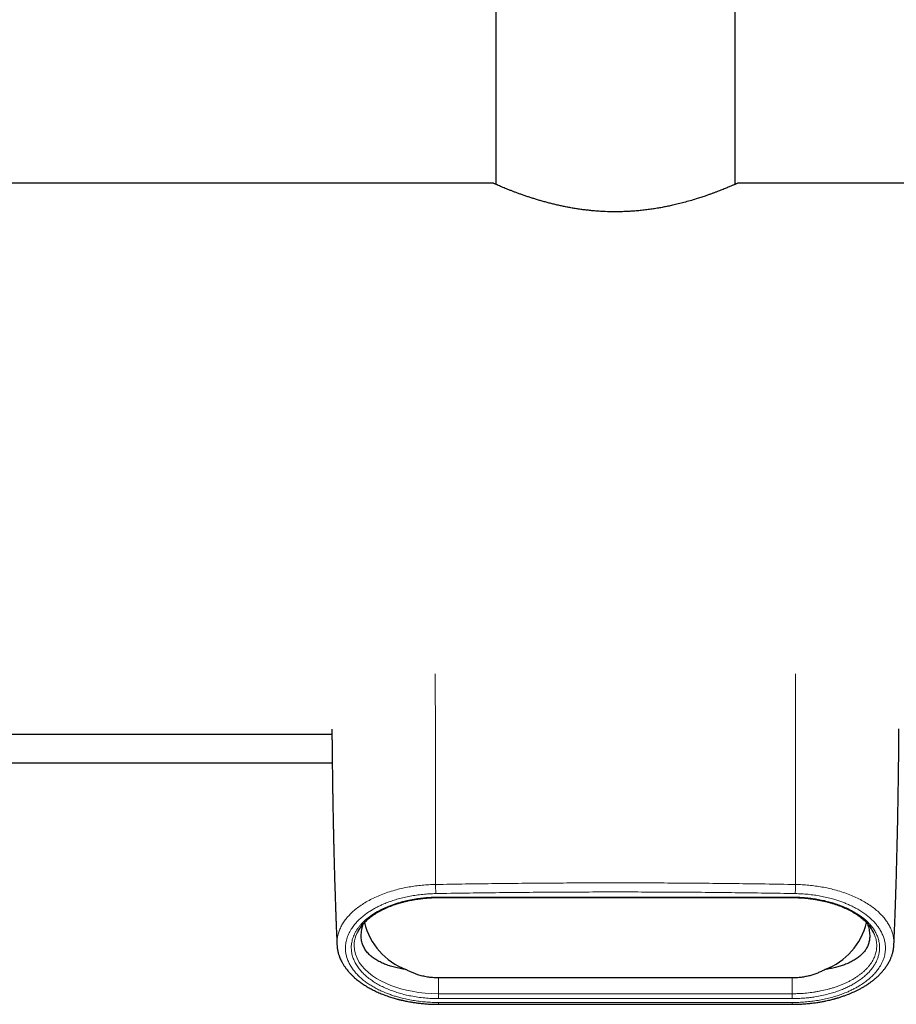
# Model space of a CAD drawing. Header units: millimetres. Extents: x 8 to 2427, y 12 to 2587.
# Tile 71 of 154: x 1071 to 1156, y 922 to 1017. Entities that reach past the tile are written whole.
import ezdxf

# ---------------------------------------------------------------- set-up
doc = ezdxf.new("R2010")
doc.units = ezdxf.units.MM

msp = doc.modelspace()

# ---------------------------------------------------------------- linework, layer by layer
at = {"color": 7, "linetype": 'Continuous', "lineweight": 30}
for p, q in [((1117.274, 1378.2), (1117.274, 1001.223)), ((1140.274, 1001.223), (1140.274, 1378.2)), ((1117.024, 1001.333), (1030.903, 1001.333)), ((1226.805, 1001.333), (1140.517, 1001.333)), ((1003.674, 948.333), (1101.515, 948.333)), ((1038.123, 945.567), (1101.544, 945.567)), ((1111.774, 932.621), (1145.774, 932.621)), ((1102.003, 928.087), (1102.003, 928.08)), ((1155.545, 928.08), (1155.545, 928.087)), ((1145.774, 924.889), (1111.774, 924.889))]:
    msp.add_line(p, q, dxfattribs=at)
at = {"color": 252, "linetype": 'Continuous', "lineweight": 0}
for p, q in [((1038.124, 945.569), (1101.544, 945.569)), ((1111.774, 932.661), (1145.774, 932.661)), ((1111.774, 932.621), (1111.774, 932.661)), ((1145.774, 932.621), (1145.774, 932.661)), ((1111.774, 924.889), (1111.774, 923.37)), ((1145.774, 924.889), (1145.774, 923.37)), ((1111.774, 923.37), (1111.774, 922.901)), ((1111.774, 923.37), (1145.774, 923.37)), ((1145.774, 922.901), (1111.774, 922.901)), ((1145.774, 922.526), (1111.774, 922.526)), ((1145.774, 923.37), (1145.774, 922.901))]:
    msp.add_line(p, q, dxfattribs=at)
at = {"color": 252, "linetype": 'Continuous', "lineweight": 0, "flags": 128}
msp.add_lwpolyline([(1103.959, 929.253), (1103.909, 929.151), (1103.819, 928.927), (1103.747, 928.698), (1103.695, 928.469), (1103.663, 928.236), (1103.651, 928.004), (1103.678, 927.595), (1103.769, 927.187), (1103.926, 926.78), (1104.147, 926.38), (1104.391, 926.044), (1104.685, 925.716), (1105.028, 925.399), (1105.424, 925.093), (1105.806, 924.842), (1106.226, 924.603), (1106.682, 924.38), (1107.177, 924.173), (1107.648, 924.004), (1108.148, 923.85), (1108.672, 923.716), (1109.221, 923.601), (1109.831, 923.502), (1110.466, 923.429), (1111.112, 923.385), (1111.774, 923.37), (1111.774, 923.37), (1111.774, 923.37)], dxfattribs=at)
at = {"color": 7, "linetype": 'Continuous', "lineweight": 30, "flags": 128}
msp.add_lwpolyline([(1111.774, 922.352), (1127.156, 922.352), (1145.774, 922.352)], dxfattribs=at)
at = {"color": 7, "linetype": 'Continuous', "lineweight": 30}
for centre, radius, start, end in [((1110.966, 931.795), 6.532, 194.0873, 249.04558), ((1146.616, 931.764), 6.491, 290.76892, 346.14056)]:
    msp.add_arc(centre, radius, start, end, dxfattribs=at)
for points, knots in [([(1140.517, 1001.33), (1140.519, 1001.331), (1140.525, 1001.334), (1140.494, 1001.32), (1140.44, 1001.296), (1140.366, 1001.264), (1140.284, 1001.228), (1140.185, 1001.185), (1140.068, 1001.134), (1139.935, 1001.077), (1139.785, 1001.014), (1139.618, 1000.944), (1139.434, 1000.868), (1139.234, 1000.787), (1139.018, 1000.7), (1138.786, 1000.609), (1138.538, 1000.514), (1138.275, 1000.415), (1137.997, 1000.313), (1137.704, 1000.208), (1137.363, 1000.09), (1136.972, 999.96), (1136.493, 999.807), (1135.954, 999.645), (1135.384, 999.486), (1134.821, 999.342), (1134.311, 999.221), (1133.826, 999.116), (1133.368, 999.025), (1132.899, 998.94), (1132.417, 998.862), (1131.923, 998.792), (1131.418, 998.731), (1130.903, 998.679), (1130.403, 998.64), (1129.919, 998.612), (1129.334, 998.589), (1128.625, 998.581), (1127.873, 998.599), (1127.199, 998.635), (1126.659, 998.678), (1126.176, 998.726), (1125.75, 998.776), (1125.327, 998.833), (1124.908, 998.897), (1124.494, 998.967), (1124.085, 999.043), (1123.682, 999.124), (1123.281, 999.212), (1122.883, 999.304), (1122.49, 999.402), (1122.105, 999.503), (1121.729, 999.608), (1121.363, 999.714), (1121.008, 999.822), (1120.664, 999.931), (1120.326, 1000.043), (1119.995, 1000.156), (1119.673, 1000.269), (1119.365, 1000.381), (1119.072, 1000.49), (1118.795, 1000.596), (1118.534, 1000.698), (1118.291, 1000.796), (1118.053, 1000.893), (1117.825, 1000.987), (1117.599, 1001.083), (1117.396, 1001.17), (1117.237, 1001.239), (1117.125, 1001.288), (1117.062, 1001.316), (1117.029, 1001.331), (1117.026, 1001.332), (1117.024, 1001.333)], [0, 0, 0, 0, 0.007189, 0.023544, 0.039952, 0.051936, 0.06394, 0.076057, 0.088174, 0.100373, 0.112572, 0.124883, 0.137214, 0.14959, 0.161985, 0.174487, 0.186989, 0.199567, 0.212145, 0.224829, 0.237531, 0.254233, 0.270977, 0.291263, 0.311626, 0.328762, 0.345948, 0.359525, 0.373128, 0.386856, 0.400613, 0.414576, 0.42857, 0.442703, 0.45687, 0.46934, 0.481834, 0.50392, 0.526143, 0.542217, 0.558343, 0.570108, 0.581893, 0.593782, 0.605672, 0.617637, 0.629601, 0.641669, 0.653755, 0.666285, 0.678834, 0.691489, 0.704144, 0.716875, 0.729606, 0.742443, 0.7553, 0.768856, 0.782436, 0.796125, 0.809838, 0.823728, 0.837644, 0.851678, 0.86574, 0.882482, 0.899275, 0.919663, 0.940148, 0.957429, 0.974772, 0.987374, 1, 1, 1, 1]), ([(1101.511, 948.834), (1101.512, 948.715), (1101.514, 948.459), (1101.517, 948.069), (1101.521, 947.667), (1101.525, 947.273), (1101.53, 946.757), (1101.537, 946.127), (1101.546, 945.391), (1101.555, 944.681), (1101.564, 943.989), (1101.573, 943.391), (1101.58, 942.883), (1101.586, 942.561), (1101.589, 942.337), (1101.591, 942.21), (1101.593, 942.086), (1101.595, 941.972), (1101.597, 941.876), (1101.598, 941.804), (1101.599, 941.753), (1101.6, 941.713), (1101.6, 941.675), (1101.601, 941.612), (1101.603, 941.52), (1101.606, 941.379), (1101.609, 941.199), (1101.613, 940.975), (1101.618, 940.717), (1101.623, 940.423), (1101.63, 940.095), (1101.637, 939.74), (1101.645, 939.36), (1101.653, 938.955), (1101.663, 938.52), (1101.673, 938.066), (1101.688, 937.421), (1101.708, 936.605), (1101.734, 935.626), (1101.761, 934.679), (1101.788, 933.777), (1101.815, 932.92), (1101.843, 932.107), (1101.867, 931.424), (1101.887, 930.864), (1101.904, 930.412), (1101.922, 929.943), (1101.942, 929.441), (1101.963, 928.903), (1101.982, 928.447), (1101.994, 928.171), (1101.998, 928.087)], [0, 0, 0, 0, 0.017256, 0.03715, 0.056579, 0.075659, 0.094387, 0.131435, 0.167022, 0.201143, 0.234278, 0.267376, 0.287758, 0.307855, 0.314039, 0.320161, 0.326219, 0.331992, 0.336659, 0.340141, 0.342438, 0.344034, 0.345891, 0.348037, 0.353093, 0.359264, 0.36836, 0.379133, 0.391585, 0.405715, 0.421522, 0.439006, 0.457027, 0.476538, 0.497539, 0.519843, 0.542112, 0.590731, 0.637845, 0.683452, 0.72755, 0.768057, 0.807202, 0.844984, 0.866611, 0.887886, 0.91028, 0.93422, 0.960239, 0.987862, 1, 1, 1, 1]), ([(1155.55, 928.087), (1155.551, 928.11), (1155.557, 928.245), (1155.566, 928.471), (1155.578, 928.756), (1155.588, 929.01), (1155.598, 929.253), (1155.608, 929.496), (1155.618, 929.745), (1155.628, 930), (1155.642, 930.359), (1155.659, 930.829), (1155.681, 931.415), (1155.702, 932.027), (1155.724, 932.663), (1155.745, 933.325), (1155.781, 934.464), (1155.826, 936.065), (1155.875, 938.031), (1155.905, 939.423), (1155.921, 940.244), (1155.927, 940.574), (1155.933, 940.88), (1155.938, 941.153), (1155.942, 941.395), (1155.946, 941.606), (1155.949, 941.793), (1155.952, 941.957), (1155.954, 942.091), (1155.956, 942.196), (1155.958, 942.286), (1155.959, 942.384), (1155.961, 942.504), (1155.964, 942.668), (1155.967, 942.873), (1155.971, 943.111), (1155.974, 943.356), (1155.978, 943.6), (1155.981, 943.845), (1155.985, 944.089), (1155.99, 944.458), (1155.997, 944.958), (1156.005, 945.597), (1156.012, 946.26), (1156.02, 946.947), (1156.026, 947.549), (1156.03, 948.061), (1156.034, 948.457), (1156.036, 948.716), (1156.037, 948.836)], [0, 0, 0, 0, 0.003374, 0.019405, 0.032547, 0.0445, 0.055923, 0.067623, 0.0796, 0.091855, 0.104388, 0.131393, 0.159608, 0.189034, 0.219671, 0.251521, 0.28455, 0.384152, 0.482702, 0.568522, 0.585277, 0.601351, 0.616118, 0.629576, 0.640844, 0.650996, 0.660031, 0.667951, 0.674755, 0.679317, 0.683223, 0.687745, 0.693537, 0.7006, 0.711452, 0.723256, 0.735062, 0.74687, 0.75868, 0.770491, 0.782303, 0.812087, 0.842968, 0.875015, 0.908225, 0.942595, 0.962349, 0.982575, 1, 1, 1, 1]), ([(1104.239, 929.727), (1104.251, 929.745), (1104.305, 929.825), (1104.414, 929.963), (1104.567, 930.14), (1104.733, 930.312), (1104.911, 930.48), (1105.101, 930.642), (1105.303, 930.8), (1105.519, 930.954), (1105.745, 931.102), (1105.982, 931.244), (1106.229, 931.381), (1106.486, 931.511), (1106.752, 931.635), (1107.025, 931.752), (1107.305, 931.861), (1107.592, 931.964), (1107.888, 932.06), (1108.191, 932.149), (1108.5, 932.231), (1108.813, 932.305), (1109.129, 932.371), (1109.448, 932.429), (1109.771, 932.48), (1110.097, 932.523), (1110.426, 932.558), (1110.757, 932.586), (1111.091, 932.606), (1111.427, 932.617), (1111.655, 932.621), (1111.771, 932.621), (1111.774, 932.621)], [0, 0, 0, 0, 0.012017, 0.0516, 0.090731, 0.129331, 0.167402, 0.205073, 0.242469, 0.279709, 0.317014, 0.353361, 0.389762, 0.425952, 0.461749, 0.49699, 0.53168, 0.566188, 0.600804, 0.635213, 0.669343, 0.703135, 0.736547, 0.769479, 0.802548, 0.835369, 0.868049, 0.900693, 0.933396, 0.966233, 0.999213, 1, 1, 1, 1]), ([(1145.774, 932.621), (1145.862, 932.62), (1146.061, 932.618), (1146.359, 932.609), (1146.675, 932.593), (1146.984, 932.57), (1147.3, 932.539), (1147.619, 932.5), (1147.94, 932.453), (1148.261, 932.398), (1148.578, 932.336), (1148.892, 932.266), (1149.202, 932.189), (1149.506, 932.104), (1149.804, 932.013), (1150.093, 931.915), (1150.373, 931.811), (1150.644, 931.701), (1150.906, 931.585), (1151.161, 931.462), (1151.409, 931.332), (1151.647, 931.197), (1151.876, 931.055), (1152.095, 930.908), (1152.303, 930.755), (1152.499, 930.598), (1152.684, 930.436), (1152.856, 930.27), (1153.016, 930.101), (1153.162, 929.927), (1153.26, 929.802), (1153.305, 929.734), (1153.311, 929.725)], [0, 0, 0, 0, 0.025664, 0.058137, 0.087243, 0.118285, 0.149174, 0.181451, 0.214072, 0.247028, 0.280297, 0.313847, 0.34764, 0.381628, 0.415758, 0.449973, 0.484208, 0.518381, 0.552515, 0.587549, 0.622904, 0.658596, 0.694632, 0.731011, 0.767728, 0.80477, 0.842122, 0.879763, 0.917668, 0.955819, 0.994427, 1, 1, 1, 1]), ([(1108.63, 925.695), (1108.534, 925.709), (1108.343, 925.738), (1107.974, 925.805), (1107.53, 925.906), (1107.03, 926.051), (1106.562, 926.224), (1106.131, 926.423), (1105.737, 926.646), (1105.387, 926.891), (1105.127, 927.117), (1104.938, 927.315), (1104.803, 927.474), (1104.684, 927.646), (1104.578, 927.833), (1104.489, 928.034), (1104.418, 928.247), (1104.366, 928.47), (1104.333, 928.709), (1104.323, 928.964), (1104.338, 929.236), (1104.379, 929.523), (1104.447, 929.802), (1104.506, 930.001), (1104.544, 930.102), (1104.551, 930.118)], [0, 0, 0, 0, 0.02979, 0.059634, 0.119672, 0.180902, 0.242493, 0.305635, 0.369123, 0.433639, 0.498489, 0.535017, 0.571602, 0.608365, 0.645212, 0.682886, 0.720647, 0.758678, 0.796806, 0.837761, 0.878856, 0.920452, 0.962263, 0.994038, 1, 1, 1, 1]), ([(1152.998, 930.117), (1153, 930.112), (1153.041, 930.005), (1153.097, 929.812), (1153.165, 929.533), (1153.206, 929.265), (1153.223, 929.026), (1153.22, 928.811), (1153.198, 928.555), (1153.136, 928.248), (1153.009, 927.9), (1152.86, 927.634), (1152.719, 927.444), (1152.563, 927.261), (1152.338, 927.038), (1152.019, 926.786), (1151.653, 926.552), (1151.245, 926.338), (1150.818, 926.158), (1150.376, 926.008), (1149.925, 925.884), (1149.442, 925.776), (1149.093, 925.722), (1148.918, 925.695)], [0, 0, 0, 0, 0.0016555, 0.0396215, 0.0778328, 0.1166378, 0.1555958, 0.1861114, 0.2166824, 0.2781854, 0.3409464, 0.40411, 0.4353698, 0.466669, 0.52951, 0.5932651, 0.6573431, 0.7198824, 0.7827579, 0.8364016, 0.8902863, 0.9449868, 1, 1, 1, 1]), ([(1104.247, 929.738), (1104.213, 929.69), (1104.129, 929.57), (1104.034, 929.407), (1103.979, 929.293), (1103.959, 929.253)], [0, 0, 0, 0, 0.304704, 0.753762, 1, 1, 1, 1]), ([(1153.582, 929.27), (1153.58, 929.274), (1153.545, 929.35), (1153.458, 929.497), (1153.37, 929.649), (1153.309, 929.727), (1153.303, 929.736)], [0, 0, 0, 0, 0.026428, 0.483344, 0.941086, 1, 1, 1, 1]), ([(1101.998, 928.082), (1102, 928.039), (1102.006, 927.946), (1102.02, 927.809), (1102.041, 927.659), (1102.069, 927.506), (1102.103, 927.357), (1102.14, 927.221), (1102.177, 927.102), (1102.212, 926.998), (1102.258, 926.876), (1102.321, 926.721), (1102.414, 926.524), (1102.528, 926.312), (1102.664, 926.088), (1102.815, 925.868), (1102.973, 925.662), (1103.133, 925.471), (1103.305, 925.283), (1103.493, 925.095), (1103.688, 924.915), (1103.879, 924.753), (1104.068, 924.603), (1104.29, 924.437), (1104.567, 924.246), (1104.907, 924.034), (1105.286, 923.821), (1105.698, 923.614), (1106.136, 923.417), (1106.589, 923.237), (1106.969, 923.103), (1107.265, 923.009), (1107.479, 922.944), (1107.683, 922.887), (1107.849, 922.842), (1107.975, 922.81), (1108.064, 922.788), (1108.139, 922.77), (1108.211, 922.753), (1108.303, 922.731), (1108.433, 922.702), (1108.611, 922.665), (1108.836, 922.62), (1109.108, 922.571), (1109.427, 922.52), (1109.797, 922.47), (1110.217, 922.423), (1110.689, 922.385), (1111.214, 922.357), (1111.582, 922.354), (1111.774, 922.352)], [0, 0, 0, 0, 0.011964, 0.026205, 0.042765, 0.061628, 0.080043, 0.096107, 0.110172, 0.122237, 0.132955, 0.153429, 0.175937, 0.200765, 0.227973, 0.25563, 0.280857, 0.303922, 0.327813, 0.353244, 0.377985, 0.400172, 0.420209, 0.441435, 0.471946, 0.505533, 0.540497, 0.576427, 0.613122, 0.649438, 0.683673, 0.699712, 0.715281, 0.73035, 0.74365, 0.750787, 0.756973, 0.762205, 0.766536, 0.772101, 0.781279, 0.793496, 0.808747, 0.827016, 0.848274, 0.872468, 0.89967, 0.929984, 0.963424, 1, 1, 1, 1]), ([(1145.774, 922.352), (1145.976, 922.354), (1146.366, 922.358), (1146.927, 922.391), (1147.44, 922.436), (1147.902, 922.491), (1148.315, 922.552), (1148.677, 922.614), (1148.991, 922.676), (1149.257, 922.734), (1149.478, 922.786), (1149.651, 922.829), (1149.78, 922.863), (1149.868, 922.888), (1149.929, 922.904), (1149.982, 922.92), (1150.05, 922.939), (1150.153, 922.969), (1150.291, 923.011), (1150.455, 923.064), (1150.627, 923.122), (1150.93, 923.228), (1151.349, 923.39), (1151.873, 923.624), (1152.306, 923.845), (1152.659, 924.046), (1152.93, 924.215), (1153.175, 924.379), (1153.407, 924.546), (1153.637, 924.726), (1153.881, 924.933), (1154.121, 925.158), (1154.344, 925.391), (1154.549, 925.628), (1154.744, 925.882), (1154.901, 926.115), (1155.021, 926.316), (1155.104, 926.469), (1155.176, 926.613), (1155.237, 926.749), (1155.289, 926.875), (1155.336, 926.999), (1155.377, 927.12), (1155.416, 927.249), (1155.451, 927.386), (1155.484, 927.533), (1155.51, 927.681), (1155.529, 927.825), (1155.543, 927.954), (1155.547, 928.042), (1155.55, 928.082)], [0, 0, 0, 0, 0.038523, 0.074305, 0.10728, 0.137387, 0.164581, 0.188831, 0.210121, 0.228442, 0.243795, 0.256186, 0.265088, 0.271425, 0.275196, 0.278151, 0.283027, 0.289861, 0.30043, 0.313284, 0.326311, 0.339233, 0.382307, 0.424812, 0.468946, 0.495785, 0.522793, 0.547729, 0.570228, 0.596139, 0.62411, 0.655718, 0.686347, 0.714849, 0.745707, 0.780286, 0.799369, 0.817248, 0.833933, 0.849491, 0.864052, 0.877674, 0.892981, 0.90724, 0.923465, 0.941658, 0.959786, 0.975533, 0.988923, 1, 1, 1, 1]), ([(1111.774, 924.889), (1111.615, 924.893), (1111.296, 924.899), (1110.817, 924.953), (1110.338, 925.039), (1109.914, 925.149), (1109.546, 925.271), (1109.232, 925.394), (1108.925, 925.534), (1108.728, 925.641), (1108.63, 925.695)], [0, 0, 0, 0, 0.143449, 0.287878, 0.435373, 0.583931, 0.686977, 0.790405, 0.895004, 1, 1, 1, 1]), ([(1148.918, 925.695), (1148.805, 925.634), (1148.58, 925.512), (1148.222, 925.355), (1147.85, 925.217), (1147.46, 925.101), (1147.055, 925.009), (1146.636, 924.941), (1146.207, 924.897), (1145.919, 924.892), (1145.774, 924.889)], [0, 0, 0, 0, 0.119554, 0.239702, 0.361701, 0.484331, 0.611507, 0.739361, 0.869319, 1, 1, 1, 1])]:
    msp.add_open_spline(points, degree=3, knots=knots, dxfattribs=at)
at = {"color": 252, "linetype": 'Continuous', "lineweight": 0}
for points, knots in [([(1111.472, 933.879), (1111.47, 935.151), (1111.467, 937.703), (1111.463, 941.502), (1111.459, 945.518), (1111.456, 949.733), (1111.455, 952.672), (1111.454, 954.137)], [0, 0, 0, 0, 0.185675, 0.37219, 0.5593, 0.780253, 1, 1, 1, 1]), ([(1146.093, 954.137), (1146.093, 952.895), (1146.092, 950.404), (1146.089, 946.642), (1146.086, 943.127), (1146.083, 939.871), (1146.08, 936.882), (1146.077, 934.879), (1146.075, 933.879)], [0, 0, 0, 0, 0.186252, 0.373777, 0.561041, 0.707832, 0.854192, 1, 1, 1, 1]), ([(1111.472, 933.879), (1111.257, 933.872), (1110.826, 933.86), (1110.185, 933.809), (1109.55, 933.737), (1108.927, 933.64), (1108.319, 933.521), (1107.69, 933.37), (1107.047, 933.183), (1106.399, 932.957), (1105.786, 932.704), (1105.212, 932.427), (1104.68, 932.128), (1104.193, 931.808), (1103.752, 931.472), (1103.359, 931.12), (1103.014, 930.753), (1102.717, 930.374), (1102.47, 929.986), (1102.274, 929.591), (1102.127, 929.189), (1102.034, 928.783), (1101.99, 928.414), (1101.999, 928.182), (1102.003, 928.087)], [0, 0, 0, 0, 0.039071, 0.078281, 0.11761, 0.157023, 0.19648, 0.23594, 0.283406, 0.33114, 0.379113, 0.427268, 0.475531, 0.524059, 0.572817, 0.621468, 0.670159, 0.71914, 0.768288, 0.817405, 0.866592, 0.915947, 0.965564, 1, 1, 1, 1]), ([(1111.489, 933.879), (1111.488, 933.855), (1111.487, 933.806), (1111.486, 933.701), (1111.486, 933.574), (1111.487, 933.432), (1111.49, 933.29), (1111.494, 933.166), (1111.498, 933.067), (1111.5, 933.024), (1111.502, 933.004)], [0, 0, 0, 0, 0.117714, 0.24824, 0.386757, 0.526416, 0.660525, 0.784799, 0.897856, 1, 1, 1, 1]), ([(1146.059, 933.879), (1144.139, 933.91), (1140.299, 933.972), (1134.537, 934.021), (1128.774, 934.039), (1123.011, 934.021), (1117.249, 933.972), (1113.409, 933.91), (1111.489, 933.879)], [0, 0, 0, 0, 0.166673, 0.333338, 0.5, 0.666662, 0.833327, 1, 1, 1, 1]), ([(1146.075, 933.879), (1146.076, 933.855), (1146.077, 933.805), (1146.078, 933.701), (1146.078, 933.573), (1146.077, 933.431), (1146.074, 933.29), (1146.07, 933.165), (1146.066, 933.067), (1146.063, 933.024), (1146.062, 933.004)], [0, 0, 0, 0, 0.117714, 0.24824, 0.386758, 0.526416, 0.660525, 0.784799, 0.897856, 1, 1, 1, 1]), ([(1155.545, 928.087), (1155.548, 928.186), (1155.557, 928.421), (1155.512, 928.792), (1155.418, 929.198), (1155.271, 929.599), (1155.073, 929.994), (1154.826, 930.38), (1154.53, 930.756), (1154.185, 931.121), (1153.793, 931.472), (1153.354, 931.808), (1152.868, 932.127), (1152.336, 932.427), (1151.764, 932.704), (1151.155, 932.956), (1150.511, 933.18), (1149.87, 933.367), (1149.24, 933.519), (1148.632, 933.639), (1148.008, 933.736), (1147.373, 933.809), (1146.727, 933.86), (1146.293, 933.872), (1146.075, 933.879)], [0, 0, 0, 0, 0.035641, 0.085279, 0.13454, 0.18358, 0.232562, 0.281649, 0.330637, 0.379279, 0.427682, 0.475968, 0.524268, 0.572656, 0.620814, 0.668382, 0.715693, 0.763137, 0.802762, 0.842265, 0.881688, 0.921078, 0.960493, 1, 1, 1, 1]), ([(1111.774, 922.526), (1111.564, 922.529), (1111.145, 922.533), (1110.523, 922.572), (1109.91, 922.635), (1109.306, 922.723), (1108.712, 922.836), (1108.187, 922.961), (1107.727, 923.088), (1107.332, 923.212), (1106.95, 923.346), (1106.54, 923.508), (1106.107, 923.701), (1105.66, 923.93), (1105.245, 924.172), (1104.865, 924.425), (1104.519, 924.685), (1104.204, 924.955), (1103.919, 925.237), (1103.664, 925.53), (1103.428, 925.85), (1103.218, 926.195), (1103.044, 926.563), (1102.918, 926.936), (1102.838, 927.315), (1102.804, 927.728), (1102.828, 928.173), (1102.927, 928.644), (1103.101, 929.109), (1103.332, 929.538), (1103.605, 929.93), (1103.904, 930.282), (1104.248, 930.618), (1104.635, 930.94), (1105.017, 931.211), (1105.376, 931.436), (1105.696, 931.619), (1106.03, 931.791), (1106.414, 931.97), (1106.856, 932.152), (1107.361, 932.332), (1107.893, 932.494), (1108.451, 932.637), (1109.033, 932.759), (1109.634, 932.858), (1110.247, 932.933), (1110.87, 932.985), (1111.288, 932.997), (1111.497, 933.004)], [0, 0, 0, 0, 0.0208273, 0.0414743, 0.0620776, 0.0827743, 0.1036999, 0.1249855, 0.1403822, 0.155758, 0.1711568, 0.1866225, 0.2074204, 0.2285138, 0.2499986, 0.2705282, 0.2910772, 0.311719, 0.3325257, 0.353568, 0.3749143, 0.3999084, 0.4248166, 0.4497406, 0.4747818, 0.50004, 0.5315001, 0.5626794, 0.5937718, 0.6249731, 0.6505554, 0.6757229, 0.7005934, 0.725289, 0.7499344, 0.7662191, 0.78224, 0.7980352, 0.8136443, 0.8342363, 0.8546711, 0.8750517, 0.8959504, 0.9167317, 0.9375205, 0.9585291, 0.97931, 1, 1, 1, 1]), ([(1111.497, 933.004), (1113.416, 933.035), (1117.254, 933.096), (1123.013, 933.146), (1128.771, 933.164), (1134.53, 933.146), (1140.289, 933.097), (1144.127, 933.035), (1146.046, 933.004)], [0, 0, 0, 0, 0.166706, 0.333365, 0.5, 0.666635, 0.833294, 1, 1, 1, 1]), ([(1146.054, 933.004), (1146.263, 932.998), (1146.679, 932.985), (1147.297, 932.935), (1147.905, 932.862), (1148.502, 932.763), (1149.089, 932.639), (1149.607, 932.505), (1150.059, 932.37), (1150.445, 932.24), (1150.818, 932.099), (1151.218, 931.932), (1151.639, 931.732), (1152.073, 931.497), (1152.474, 931.249), (1152.841, 930.991), (1153.173, 930.727), (1153.474, 930.452), (1153.745, 930.166), (1153.985, 929.87), (1154.205, 929.548), (1154.399, 929.201), (1154.556, 928.831), (1154.665, 928.456), (1154.727, 928.077), (1154.742, 927.663), (1154.698, 927.219), (1154.577, 926.749), (1154.382, 926.286), (1154.13, 925.86), (1153.839, 925.472), (1153.522, 925.123), (1153.162, 924.791), (1152.758, 924.475), (1152.361, 924.21), (1151.991, 923.99), (1151.66, 923.812), (1151.317, 923.645), (1150.922, 923.471), (1150.469, 923.296), (1149.953, 923.124), (1149.41, 922.971), (1148.843, 922.837), (1148.253, 922.726), (1147.646, 922.638), (1147.028, 922.574), (1146.401, 922.533), (1145.983, 922.528), (1145.774, 922.526)], [0, 0, 0, 0, 0.020744, 0.041343, 0.061933, 0.08265, 0.103627, 0.124994, 0.140383, 0.155756, 0.171155, 0.186623, 0.207425, 0.228521, 0.250004, 0.270552, 0.291114, 0.311763, 0.332568, 0.3536, 0.374925, 0.399937, 0.424854, 0.449776, 0.474804, 0.500038, 0.531529, 0.562718, 0.5938, 0.624973, 0.650592, 0.675775, 0.700643, 0.72532, 0.749934, 0.766223, 0.782245, 0.798039, 0.813646, 0.834234, 0.854669, 0.875055, 0.895935, 0.916714, 0.937521, 0.958513, 0.979294, 1, 1, 1, 1]), ([(1111.774, 922.901), (1111.55, 922.904), (1111.102, 922.91), (1110.431, 922.959), (1109.765, 923.038), (1109.136, 923.144), (1108.551, 923.272), (1108.007, 923.417), (1107.484, 923.584), (1106.972, 923.775), (1106.48, 923.991), (1106.008, 924.231), (1105.571, 924.49), (1105.155, 924.775), (1104.768, 925.087), (1104.416, 925.425), (1104.113, 925.777), (1103.899, 926.087), (1103.711, 926.415), (1103.553, 926.764), (1103.428, 927.192), (1103.378, 927.554), (1103.371, 927.851), (1103.384, 928.08), (1103.417, 928.313), (1103.469, 928.548), (1103.541, 928.782), (1103.634, 929.016), (1103.748, 929.25), (1103.883, 929.482), (1104.036, 929.707), (1104.207, 929.925), (1104.393, 930.135), (1104.6, 930.343), (1104.828, 930.546), (1105.077, 930.747), (1105.347, 930.942), (1105.639, 931.131), (1105.935, 931.304), (1106.231, 931.461), (1106.523, 931.602), (1106.831, 931.737), (1107.154, 931.866), (1107.493, 931.988), (1107.846, 932.102), (1108.214, 932.207), (1108.675, 932.324), (1109.239, 932.441), (1109.858, 932.538), (1110.438, 932.603), (1110.914, 932.638), (1111.36, 932.657), (1111.627, 932.66), (1111.774, 932.661)], [0, 0, 0, 0, 0.023526, 0.047053, 0.071199, 0.095346, 0.116786, 0.138229, 0.16006, 0.181893, 0.205313, 0.228735, 0.252553, 0.276372, 0.302879, 0.329387, 0.356343, 0.383302, 0.398175, 0.428024, 0.458227, 0.488789, 0.504129, 0.52046, 0.536861, 0.553262, 0.569902, 0.586542, 0.603431, 0.620319, 0.637292, 0.653325, 0.669439, 0.685553, 0.701955, 0.718357, 0.735068, 0.751778, 0.768596, 0.782775, 0.79703, 0.811284, 0.825811, 0.840338, 0.855155, 0.869972, 0.884891, 0.909483, 0.934074, 0.952959, 0.971843, 0.98461, 1, 1, 1, 1]), ([(1145.774, 932.661), (1145.973, 932.659), (1146.37, 932.654), (1146.968, 932.616), (1147.563, 932.554), (1148.152, 932.468), (1148.727, 932.357), (1149.288, 932.222), (1149.831, 932.064), (1150.359, 931.882), (1150.865, 931.677), (1151.348, 931.449), (1151.798, 931.201), (1152.228, 930.927), (1152.628, 930.628), (1152.994, 930.304), (1153.314, 929.964), (1153.595, 929.599), (1153.826, 929.213), (1154.006, 928.803), (1154.124, 928.385), (1154.175, 927.999), (1154.176, 927.652), (1154.143, 927.345), (1154.076, 927.036), (1153.975, 926.727), (1153.838, 926.418), (1153.667, 926.115), (1153.463, 925.818), (1153.224, 925.529), (1152.949, 925.245), (1152.634, 924.966), (1152.28, 924.695), (1151.907, 924.447), (1151.523, 924.224), (1151.131, 924.023), (1150.71, 923.832), (1150.258, 923.654), (1149.776, 923.489), (1149.234, 923.331), (1148.627, 923.186), (1148.024, 923.076), (1147.475, 923), (1146.99, 922.95), (1146.543, 922.92), (1146.137, 922.904), (1145.895, 922.902), (1145.774, 922.901)], [0, 0, 0, 0, 0.0208914, 0.0417835, 0.0632434, 0.0847036, 0.1063046, 0.1279068, 0.1500622, 0.1722188, 0.1952932, 0.2183689, 0.2419801, 0.2655926, 0.2914462, 0.3173011, 0.3437493, 0.3701986, 0.3992777, 0.4283586, 0.458123, 0.4878882, 0.5093835, 0.5308947, 0.5523903, 0.5744867, 0.5966005, 0.6186966, 0.6405584, 0.6624387, 0.6842987, 0.7069437, 0.7296121, 0.752254, 0.7718761, 0.7915162, 0.8111356, 0.8315438, 0.8519761, 0.8723813, 0.897444, 0.9225043, 0.9398541, 0.9572231, 0.974572, 0.9872698, 1, 1, 1, 1]), ([(1145.774, 923.37), (1145.774, 923.37), (1145.89, 923.37), (1146.122, 923.372), (1146.582, 923.389), (1147.155, 923.431), (1147.717, 923.499), (1148.16, 923.57), (1148.6, 923.651), (1149.043, 923.752), (1149.485, 923.873), (1149.829, 923.978), (1150.163, 924.093), (1150.486, 924.216), (1150.797, 924.347), (1151.096, 924.486), (1151.382, 924.633), (1151.662, 924.791), (1151.933, 924.96), (1152.195, 925.141), (1152.439, 925.329), (1152.665, 925.523), (1152.874, 925.723), (1153.064, 925.928), (1153.235, 926.139), (1153.385, 926.351), (1153.514, 926.563), (1153.624, 926.777), (1153.716, 926.994), (1153.789, 927.214), (1153.844, 927.436), (1153.881, 927.66), (1153.899, 927.886), (1153.897, 928.118), (1153.874, 928.355), (1153.83, 928.594), (1153.765, 928.828), (1153.684, 929.054), (1153.615, 929.199), (1153.582, 929.27)], [0, 0, 0, 0, 0.000004, 0.021066, 0.042183, 0.083959, 0.126145, 0.147473, 0.168853, 0.211968, 0.236646, 0.261391, 0.286298, 0.311268, 0.336437, 0.361667, 0.387052, 0.412494, 0.440136, 0.467845, 0.495712, 0.523642, 0.551766, 0.579951, 0.608289, 0.636684, 0.66396, 0.691283, 0.718724, 0.746213, 0.773851, 0.801538, 0.829344, 0.8572, 0.88697, 0.9162, 0.945488, 0.973501, 1, 1, 1, 1]), ([(1111.774, 922.354), (1111.774, 922.355), (1111.774, 922.356), (1111.774, 922.388), (1111.774, 922.442), (1111.774, 922.499), (1111.774, 922.526)], [0, 0, 0, 0, 0.2113112, 0.4846555, 0.7477733, 1, 1, 1, 1]), ([(1145.774, 922.354), (1145.774, 922.355), (1145.774, 922.355), (1145.774, 922.387), (1145.774, 922.442), (1145.774, 922.498), (1145.774, 922.526)], [0, 0, 0, 0, 0.210689, 0.484291, 0.747613, 1, 1, 1, 1])]:
    msp.add_open_spline(points, degree=3, knots=knots, dxfattribs=at)

doc.saveas('drawing.dxf')
